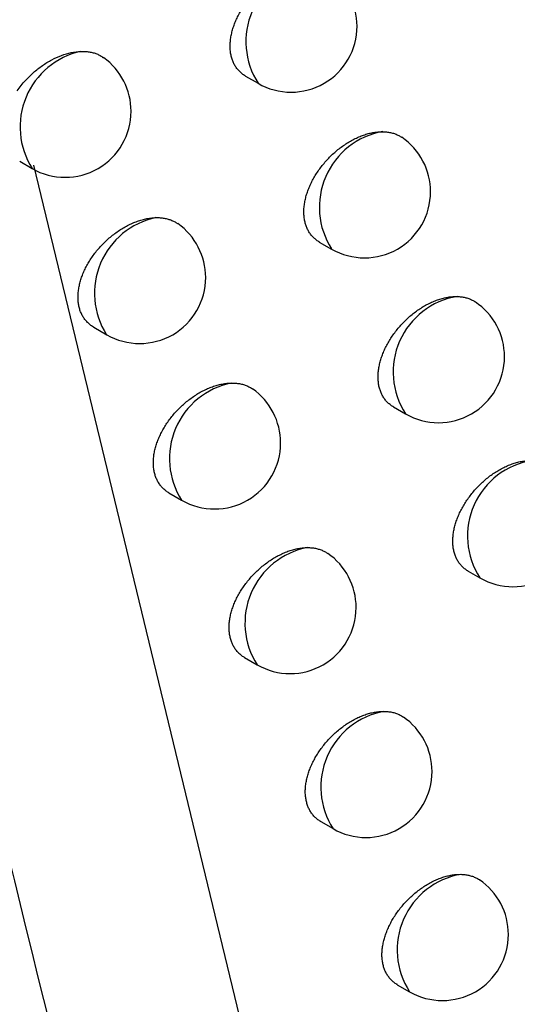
# Model space of a CAD drawing. Header units: millimetres. Extents: x -0.387 to 0.594, y -0.166 to 0.447.
# Tile 92 of 109: x 0.47151 to 0.47528, y 0.16321 to 0.17067. Entities that reach past the tile are written whole.
import ezdxf

# ---------------------------------------------------------------- set-up
doc = ezdxf.new("R2010")
doc.units = ezdxf.units.MM
doc.layers.add('FORMAT', color=7, linetype='Continuous')

msp = doc.modelspace()

# ---------------------------------------------------------------- linework, layer by layer
at = {"layer": 'FORMAT', "color": 7, "linetype": 'Continuous', "lineweight": 25}
for p, q in [((0.473224, 0.170241), (0.473318, 0.170187)), ((0.471512, 0.169597), (0.471606, 0.169542)), ((0.471617, 0.169566), (0.473404, 0.162174)), ((0.473782, 0.168985), (0.473875, 0.168932)), ((0.472073, 0.168339), (0.472171, 0.168283)), ((0.474344, 0.167736), (0.474435, 0.167683)), ((0.472643, 0.167085), (0.472739, 0.16703)), ((0.474909, 0.166493), (0.474999, 0.166441)), ((0.473216, 0.165837), (0.473311, 0.165783)), ((0.473793, 0.164596), (0.473886, 0.164542)), ((0.474373, 0.16336), (0.474465, 0.163307))]:
    msp.add_line(p, q, dxfattribs=at)
for centre, radius, start, end in [((0.473809, 0.170502), 0.0005829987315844, 100.659289, 212.717069), ((0.473568, 0.17062), 0.0005, 0, 55.395583), ((0.473568, 0.17062), 0.0005, 240.0017, 0), ((0.472101, 0.169856), 0.0005862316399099, 102.373848, 212.346703), ((0.471856, 0.169975), 0.0005, 0, 54.358104), ((0.471856, 0.169975), 0.0005, 240.0017, 0), ((0.474364, 0.169248), 0.0005818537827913, 100.091948, 212.849406), ((0.474125, 0.169365), 0.0005, 0, 55.680787), ((0.474125, 0.169365), 0.0005, 240.0017, 0), ((0.472664, 0.168597), 0.0005853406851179, 101.911714, 212.450412), ((0.472421, 0.168716), 0.0005, 0, 54.680931), ((0.472421, 0.168716), 0.0005, 240.0017, 0), ((0.474922, 0.168), 0.0005806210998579, 99.490692, 212.991913), ((0.474685, 0.168116), 0.0005, 0, 56.114492), ((0.474685, 0.168116), 0.0005, 240.0017, 0), ((0.473231, 0.167344), 0.0005843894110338, 101.423854, 212.560955), ((0.472989, 0.167463), 0.0005, 0, 54.991659), ((0.472989, 0.167463), 0.0005, 240.0017, 0), ((0.475484, 0.166758), 0.0005792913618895, 98.85277, 213.145793), ((0.475249, 0.166874), 0.0005, 240.0017, 0), ((0.473802, 0.166098), 0.0005833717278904, 100.908482, 212.67906), ((0.473561, 0.166216), 0.0005, 0, 55.290035), ((0.473561, 0.166216), 0.0005, 240.0017, 0), ((0.474376, 0.164857), 0.0005822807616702, 100.363427, 212.805556), ((0.474136, 0.164975), 0.0005, 0, 55.575723), ((0.474136, 0.164975), 0.0005, 240.0017, 0), ((0.474953, 0.163623), 0.0005811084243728, 99.786067, 212.941429), ((0.474715, 0.16374), 0.0005, 0, 55.84826), ((0.474715, 0.16374), 0.0005, 240.0017, 0)]:
    msp.add_arc(centre, radius, start, end, dxfattribs=at)
for points, knots in [([(0.4667984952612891, 0.1895504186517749), (0.4668702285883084, 0.1889966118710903), (0.4672674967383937, 0.1859295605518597), (0.4683323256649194, 0.1789053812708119), (0.4699421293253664, 0.1705778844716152), (0.4715314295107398, 0.163840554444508), (0.4725093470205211, 0.160021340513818), (0.4730284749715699, 0.1581272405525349), (0.4732880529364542, 0.1571801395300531)], [0, 0, 0, 0, 0.0497903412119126, 0.275745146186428, 0.6375461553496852, 0.8187324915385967, 0.9093613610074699, 1, 1, 1, 1]), ([(0.4732240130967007, 0.1702411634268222), (0.4732227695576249, 0.1702417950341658), (0.4732130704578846, 0.1702467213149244), (0.4731969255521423, 0.1702587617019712), (0.4731757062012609, 0.1702773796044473), (0.4731569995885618, 0.1702991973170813), (0.4731411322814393, 0.1703232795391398), (0.4731282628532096, 0.1703493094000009), (0.473118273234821, 0.1703770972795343), (0.4731110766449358, 0.1704070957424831), (0.4731069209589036, 0.1704385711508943), (0.4731057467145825, 0.1704710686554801), (0.4731074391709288, 0.1705044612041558), (0.4731120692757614, 0.1705391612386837), (0.4731196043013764, 0.1705744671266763), (0.4731298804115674, 0.1706099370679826), (0.4731428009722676, 0.1706454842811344), (0.4731585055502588, 0.1706813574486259), (0.4731767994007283, 0.1707169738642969), (0.47319743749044, 0.1707519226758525), (0.4732203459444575, 0.1707861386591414), (0.4732456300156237, 0.1708196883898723), (0.4732729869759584, 0.1708520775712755), (0.4733020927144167, 0.1708829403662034), (0.473332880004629, 0.1709122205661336), (0.4733653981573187, 0.1709398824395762), (0.4733991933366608, 0.1709654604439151), (0.4734338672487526, 0.1709886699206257), (0.4734693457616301, 0.1710094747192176), (0.4735056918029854, 0.1710278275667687), (0.4735422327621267, 0.1710433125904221), (0.4735785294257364, 0.1710557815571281), (0.473614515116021, 0.1710652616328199), (0.4736503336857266, 0.1710716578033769), (0.4736790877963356, 0.171074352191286), (0.4736956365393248, 0.1710745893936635), (0.473700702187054, 0.1710746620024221)], [0, 0, 0, 0, 0.004454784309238, 0.0347455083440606, 0.0652529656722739, 0.0964507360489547, 0.1278897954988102, 0.1575813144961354, 0.187483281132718, 0.2180517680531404, 0.2488515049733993, 0.2781919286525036, 0.3077363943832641, 0.3379223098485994, 0.3683287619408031, 0.3977162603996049, 0.4273042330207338, 0.4575188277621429, 0.4879474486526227, 0.5177501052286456, 0.5477538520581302, 0.5783850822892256, 0.609230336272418, 0.639634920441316, 0.67024499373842, 0.7014981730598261, 0.7329716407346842, 0.7639034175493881, 0.7950470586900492, 0.8268579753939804, 0.8588993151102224, 0.8900449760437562, 0.9214081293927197, 0.9534610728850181, 0.9857542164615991, 0.9999999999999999, 0.9999999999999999, 0.9999999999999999, 0.9999999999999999]), ([(0.4714925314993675, 0.1701296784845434), (0.4715023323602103, 0.1701432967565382), (0.4715220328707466, 0.1701706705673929), (0.4715626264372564, 0.1702179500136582), (0.471615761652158, 0.1702702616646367), (0.4716829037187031, 0.1703228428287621), (0.4717548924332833, 0.1703668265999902), (0.4718287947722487, 0.1704000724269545), (0.4719033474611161, 0.1704218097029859), (0.4719515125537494, 0.1704278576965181), (0.4719751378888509, 0.1704286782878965), (0.4719751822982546, 0.1704286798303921)], [0, 0, 0, 0, 0.0812829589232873, 0.1633852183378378, 0.2985173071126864, 0.4374097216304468, 0.5753744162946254, 0.7172657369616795, 0.8564548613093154, 0.999730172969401, 1, 1, 1, 1]), ([(0.4719751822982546, 0.1704286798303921), (0.4719859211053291, 0.1704287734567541), (0.4720074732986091, 0.1704289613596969), (0.4720385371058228, 0.1704254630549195), (0.4720685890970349, 0.1704191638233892), (0.4720966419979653, 0.1704095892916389), (0.4721234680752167, 0.1703978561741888), (0.472138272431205, 0.1703862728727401), (0.4721458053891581, 0.1703803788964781)], [0, 0, 0, 0, 0.1637149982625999, 0.3285669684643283, 0.4970046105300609, 0.6666811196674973, 0.830396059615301, 1, 1, 1, 1]), ([(0.4737822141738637, 0.1689856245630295), (0.4737809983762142, 0.1689862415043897), (0.4737713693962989, 0.168991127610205), (0.4737553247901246, 0.1690031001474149), (0.4737342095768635, 0.1690216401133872), (0.4737155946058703, 0.1690433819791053), (0.4736997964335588, 0.169067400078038), (0.4736869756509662, 0.1690933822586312), (0.4736770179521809, 0.1691211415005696), (0.4736698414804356, 0.169151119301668), (0.473665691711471, 0.1691825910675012), (0.4736645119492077, 0.1692151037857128), (0.4736661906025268, 0.1692485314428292), (0.4736707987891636, 0.1692832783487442), (0.4736783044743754, 0.1693186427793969), (0.4736885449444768, 0.1693541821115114), (0.473701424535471, 0.169389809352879), (0.473717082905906, 0.1694257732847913), (0.4737353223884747, 0.169461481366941), (0.4737558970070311, 0.1694965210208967), (0.4737787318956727, 0.1695308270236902), (0.4738039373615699, 0.1695644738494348), (0.4738312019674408, 0.1695969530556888), (0.4738601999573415, 0.1696278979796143), (0.4738908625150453, 0.1696572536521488), (0.4739232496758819, 0.1696849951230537), (0.4739568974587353, 0.1697106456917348), (0.4739914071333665, 0.1697339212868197), (0.4740267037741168, 0.1697547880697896), (0.4740628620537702, 0.1697732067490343), (0.4740992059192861, 0.1697887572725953), (0.4741352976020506, 0.1698012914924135), (0.4741710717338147, 0.1698108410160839), (0.4742066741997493, 0.1698173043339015), (0.4742369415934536, 0.1698202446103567), (0.4742549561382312, 0.1698203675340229), (0.4742615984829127, 0.1698204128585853)], [0, 0, 0, 0, 0.0043554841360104, 0.0344949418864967, 0.0648496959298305, 0.0958897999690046, 0.1271692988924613, 0.1567453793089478, 0.1865308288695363, 0.2169791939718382, 0.2476574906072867, 0.2769054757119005, 0.3063568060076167, 0.3364474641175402, 0.366757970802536, 0.3960540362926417, 0.4255501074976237, 0.455671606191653, 0.4860068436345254, 0.5156976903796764, 0.5455891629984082, 0.5761070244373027, 0.6068386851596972, 0.6370980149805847, 0.6675621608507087, 0.6986676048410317, 0.7299928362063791, 0.7607465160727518, 0.7917110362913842, 0.8233397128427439, 0.855197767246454, 0.8861481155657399, 0.9173145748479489, 0.949166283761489, 0.9812565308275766, 1, 1, 1, 1]), ([(0.4742615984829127, 0.1698204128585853), (0.4742719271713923, 0.1698200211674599), (0.4742926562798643, 0.1698192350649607), (0.4743223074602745, 0.1698142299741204), (0.4743508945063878, 0.1698064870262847), (0.4743771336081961, 0.1697951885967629), (0.4743961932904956, 0.169786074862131), (0.4744045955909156, 0.1697787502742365), (0.4744061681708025, 0.1697773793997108)], [0, 0, 0, 0, 0.1885916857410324, 0.3784931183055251, 0.5725250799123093, 0.7679841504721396, 0.9565757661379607, 1, 1, 1, 1]), ([(0.4720729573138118, 0.1683395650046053), (0.4720716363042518, 0.1683402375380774), (0.4720617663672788, 0.1683452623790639), (0.4720453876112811, 0.1683574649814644), (0.4720239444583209, 0.1683762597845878), (0.4720050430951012, 0.1683982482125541), (0.4719890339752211, 0.1684224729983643), (0.4719760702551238, 0.1684486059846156), (0.4719660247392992, 0.1684764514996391), (0.4719587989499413, 0.1685064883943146), (0.4719546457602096, 0.1685379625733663), (0.4719534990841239, 0.1685704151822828), (0.4719552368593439, 0.1686037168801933), (0.4719599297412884, 0.1686382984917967), (0.4719675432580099, 0.168673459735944), (0.4719779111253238, 0.1687087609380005), (0.4719909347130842, 0.168744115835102), (0.4720067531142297, 0.1687797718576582), (0.4720251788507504, 0.1688151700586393), (0.4720459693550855, 0.1688499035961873), (0.4720690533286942, 0.1688839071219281), (0.4720945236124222, 0.1689172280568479), (0.4721220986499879, 0.1689494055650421), (0.4721514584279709, 0.1689800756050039), (0.4721825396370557, 0.1690091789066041), (0.4722153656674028, 0.1690366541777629), (0.4722495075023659, 0.1690620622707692), (0.472284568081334, 0.1690851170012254), (0.4723204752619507, 0.169105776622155), (0.4723572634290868, 0.169123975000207), (0.4723942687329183, 0.1691393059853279), (0.4724310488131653, 0.169151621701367), (0.4724675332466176, 0.1691609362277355), (0.4725038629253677, 0.1691671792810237), (0.4725291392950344, 0.1691693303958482), (0.4725422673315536, 0.1691697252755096), (0.4725436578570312, 0.1691697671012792)], [0, 0, 0, 0, 0.0047338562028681, 0.0353690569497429, 0.0662243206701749, 0.0977814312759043, 0.129584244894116, 0.1595342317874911, 0.1896971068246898, 0.2205346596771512, 0.2516064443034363, 0.2811523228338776, 0.3109037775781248, 0.3413013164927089, 0.3719208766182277, 0.4015136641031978, 0.4313079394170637, 0.4617313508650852, 0.4923693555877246, 0.522427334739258, 0.552687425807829, 0.5835773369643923, 0.6146817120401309, 0.6454224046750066, 0.6763701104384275, 0.7079649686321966, 0.739781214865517, 0.7711287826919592, 0.8026905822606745, 0.8349268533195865, 0.8673959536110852, 0.8989996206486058, 0.9308240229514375, 0.9633489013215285, 0.9961179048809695, 0.9999999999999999, 0.9999999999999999, 0.9999999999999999, 0.9999999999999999]), ([(0.4725436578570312, 0.1691697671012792), (0.4725543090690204, 0.1691697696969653), (0.4725756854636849, 0.169169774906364), (0.4726064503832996, 0.1691659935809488), (0.4726361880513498, 0.1691594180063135), (0.4726638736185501, 0.1691495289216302), (0.4726889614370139, 0.1691382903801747), (0.4727023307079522, 0.1691275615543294), (0.4727085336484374, 0.169122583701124)], [0, 0, 0, 0, 0.1684133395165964, 0.3379962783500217, 0.5112677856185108, 0.6858137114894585, 0.8542269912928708, 1, 1, 1, 1]), ([(0.4743440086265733, 0.1677362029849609), (0.4743428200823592, 0.1677368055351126), (0.4743332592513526, 0.1677416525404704), (0.4743173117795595, 0.1677535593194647), (0.474296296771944, 0.1677720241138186), (0.4742777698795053, 0.1677936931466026), (0.4742620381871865, 0.1678176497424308), (0.4742492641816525, 0.1678435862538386), (0.4742393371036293, 0.1678713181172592), (0.4742321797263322, 0.1679012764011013), (0.4742280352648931, 0.1679327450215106), (0.4742268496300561, 0.1679652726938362), (0.4742285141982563, 0.1679987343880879), (0.474233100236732, 0.1680335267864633), (0.4742405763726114, 0.1680689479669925), (0.4742507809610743, 0.1681045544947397), (0.4742636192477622, 0.1681402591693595), (0.4742792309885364, 0.1681763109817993), (0.4742974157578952, 0.1682121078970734), (0.4743179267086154, 0.1682472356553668), (0.4743406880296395, 0.1682816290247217), (0.4743658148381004, 0.1683153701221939), (0.4743929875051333, 0.168347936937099), (0.4744218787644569, 0.1683789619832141), (0.4744524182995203, 0.1684083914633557), (0.4744846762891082, 0.1684362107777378), (0.4745181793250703, 0.1684619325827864), (0.4745525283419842, 0.1684852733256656), (0.4745876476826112, 0.1685062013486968), (0.4746236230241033, 0.1685246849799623), (0.4746597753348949, 0.1685403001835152), (0.4746956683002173, 0.1685528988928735), (0.4747312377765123, 0.1685625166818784), (0.4747666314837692, 0.1685690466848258), (0.4747985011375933, 0.1685722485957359), (0.47481804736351, 0.1685722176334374), (0.4748263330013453, 0.1685722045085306)], [0, 0, 0, 0, 0.0042564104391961, 0.0342392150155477, 0.0644358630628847, 0.0953128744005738, 0.1264273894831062, 0.1558806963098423, 0.1855422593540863, 0.2158630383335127, 0.2464124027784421, 0.2755592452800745, 0.304908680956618, 0.3348951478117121, 0.3651007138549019, 0.3942963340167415, 0.4236914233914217, 0.4537105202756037, 0.4839429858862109, 0.5135137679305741, 0.5432846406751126, 0.5736805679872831, 0.6042899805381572, 0.634397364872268, 0.6647088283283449, 0.6956595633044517, 0.7268295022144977, 0.7574002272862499, 0.7881807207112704, 0.819622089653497, 0.851291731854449, 0.8820431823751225, 0.913009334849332, 0.9446561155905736, 0.9765397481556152, 1, 1, 1, 1]), ([(0.4748263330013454, 0.1685722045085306), (0.474836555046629, 0.1685716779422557), (0.4748570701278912, 0.1685706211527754), (0.4748863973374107, 0.1685652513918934), (0.4749144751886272, 0.1685569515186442), (0.4749405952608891, 0.1685458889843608), (0.4749561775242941, 0.1685361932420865), (0.4749637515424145, 0.1685314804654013)], [0, 0, 0, 0, 0.1979248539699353, 0.3972242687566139, 0.6008586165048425, 0.8059906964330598, 0.9999999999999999, 0.9999999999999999, 0.9999999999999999, 0.9999999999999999]), ([(0.4726429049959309, 0.1670854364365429), (0.4726416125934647, 0.1670860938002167), (0.4726318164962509, 0.1670910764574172), (0.4726155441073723, 0.1671032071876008), (0.4725942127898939, 0.1671219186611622), (0.4725754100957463, 0.1671438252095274), (0.4725594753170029, 0.1671679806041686), (0.4725465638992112, 0.1671940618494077), (0.4725365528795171, 0.1672218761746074), (0.472529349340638, 0.1672518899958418), (0.4725252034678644, 0.1672833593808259), (0.4725240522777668, 0.1673158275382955), (0.4725257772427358, 0.1673491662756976), (0.4725304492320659, 0.1673837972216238), (0.4725380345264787, 0.1674190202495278), (0.4725483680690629, 0.1674543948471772), (0.4725613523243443, 0.1674898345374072), (0.4725771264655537, 0.1675255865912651), (0.4725954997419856, 0.1675610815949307), (0.4726162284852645, 0.1675959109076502), (0.4726392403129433, 0.1676300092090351), (0.4726646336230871, 0.1676634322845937), (0.4726921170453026, 0.1676957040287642), (0.4727213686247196, 0.167726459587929), (0.4727523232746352, 0.1677556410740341), (0.4727850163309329, 0.1677831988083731), (0.4728190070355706, 0.1678086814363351), (0.4728538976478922, 0.1678318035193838), (0.4728896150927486, 0.1678525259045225), (0.4729262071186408, 0.1678707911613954), (0.4729630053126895, 0.1678861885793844), (0.4729995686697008, 0.1678985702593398), (0.4730358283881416, 0.16790795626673), (0.4730719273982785, 0.1679142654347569), (0.4730985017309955, 0.1679166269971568), (0.4731129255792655, 0.1679169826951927), (0.4731157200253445, 0.1679170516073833)], [0, 0, 0, 0, 0.0046351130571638, 0.0351330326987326, 0.0658496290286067, 0.0972632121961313, 0.1289206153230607, 0.1587732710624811, 0.1888378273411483, 0.2195737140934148, 0.2505425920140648, 0.2800170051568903, 0.3096964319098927, 0.3400202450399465, 0.3705655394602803, 0.4000885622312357, 0.4298127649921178, 0.4601654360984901, 0.4907326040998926, 0.520698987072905, 0.5508671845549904, 0.5816646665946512, 0.6126765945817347, 0.6432890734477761, 0.6741080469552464, 0.7055728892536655, 0.7372588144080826, 0.7684414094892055, 0.7998373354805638, 0.8319050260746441, 0.8642046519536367, 0.89562321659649, 0.9272612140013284, 0.9595953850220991, 0.9921720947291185, 1, 1, 1, 1]), ([(0.4731157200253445, 0.1679170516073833), (0.4731262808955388, 0.1679169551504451), (0.473147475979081, 0.1679167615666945), (0.4731779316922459, 0.1679126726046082), (0.4732073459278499, 0.1679057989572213), (0.4732346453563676, 0.1678955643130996), (0.4732579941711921, 0.167884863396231), (0.4732699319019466, 0.1678750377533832), (0.4732748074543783, 0.1678710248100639)], [0, 0, 0, 0, 0.173533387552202, 0.3482719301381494, 0.5268111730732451, 0.7066635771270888, 0.8801969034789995, 1, 1, 1, 1]), ([(0.474909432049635, 0.1664928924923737), (0.4749082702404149, 0.1664934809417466), (0.4748987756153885, 0.1664982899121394), (0.4748829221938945, 0.166510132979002), (0.4748620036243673, 0.1665285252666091), (0.4748435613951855, 0.1665501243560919), (0.4748278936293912, 0.1665740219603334), (0.4748151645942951, 0.1665999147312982), (0.4748052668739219, 0.1666276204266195), (0.4747981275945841, 0.1666575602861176), (0.474793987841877, 0.1666890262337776), (0.4747927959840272, 0.1667215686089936), (0.4747944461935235, 0.1667550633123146), (0.4747990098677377, 0.1667898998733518), (0.4748064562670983, 0.166825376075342), (0.4748166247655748, 0.1668610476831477), (0.4748294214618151, 0.1668968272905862), (0.4748449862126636, 0.1669329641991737), (0.4748631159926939, 0.166968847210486), (0.4748835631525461, 0.1670040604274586), (0.4749062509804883, 0.1670385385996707), (0.4749312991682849, 0.1670723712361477), (0.4749583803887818, 0.1671050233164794), (0.4749871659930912, 0.1671361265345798), (0.4750175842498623, 0.1671656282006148), (0.4750497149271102, 0.1671935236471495), (0.4750830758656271, 0.1672193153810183), (0.4751172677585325, 0.1672427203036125), (0.4751522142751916, 0.1672637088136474), (0.4751880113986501, 0.1672822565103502), (0.4752239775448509, 0.1672979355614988), (0.4752596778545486, 0.1673105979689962), (0.4752950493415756, 0.1673202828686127), (0.4753302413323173, 0.1673268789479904), (0.4753638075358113, 0.1673303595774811), (0.4753849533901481, 0.1673301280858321), (0.4753949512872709, 0.1673300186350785)], [0, 0, 0, 0, 0.0041577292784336, 0.0339781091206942, 0.06401085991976, 0.0947189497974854, 0.1256626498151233, 0.1549855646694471, 0.1845155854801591, 0.2147010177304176, 0.245113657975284, 0.2741504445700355, 0.3033890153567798, 0.3332621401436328, 0.363353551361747, 0.3924395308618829, 0.4217243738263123, 0.4516315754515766, 0.481751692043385, 0.5111939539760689, 0.5408356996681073, 0.5711009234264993, 0.6015792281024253, 0.6315277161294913, 0.6616794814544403, 0.6924682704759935, 0.7234755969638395, 0.7538581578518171, 0.7844493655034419, 0.8156980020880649, 0.8471737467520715, 0.8777222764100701, 0.9084840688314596, 0.9399217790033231, 0.9715946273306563, 0.9999999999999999, 0.9999999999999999, 0.9999999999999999, 0.9999999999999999]), ([(0.4732162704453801, 0.1658375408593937), (0.4732150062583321, 0.1658381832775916), (0.4732052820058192, 0.1658431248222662), (0.4731891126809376, 0.1658551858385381), (0.4731678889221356, 0.1658738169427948), (0.4731491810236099, 0.1658956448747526), (0.4731333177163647, 0.165919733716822), (0.4731204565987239, 0.1659457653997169), (0.4731104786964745, 0.1659735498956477), (0.4731032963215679, 0.1660035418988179), (0.4730991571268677, 0.1660350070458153), (0.4730980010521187, 0.1660674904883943), (0.4730997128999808, 0.1661008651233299), (0.4731043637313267, 0.1661355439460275), (0.473111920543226, 0.1661708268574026), (0.4731222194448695, 0.1662062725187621), (0.4731351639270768, 0.166241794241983), (0.4731508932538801, 0.1662776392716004), (0.4731692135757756, 0.1663132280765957), (0.4731898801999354, 0.1663481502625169), (0.4732128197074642, 0.1663823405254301), (0.4732381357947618, 0.1664158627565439), (0.4732655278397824, 0.1664482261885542), (0.4732946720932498, 0.1664790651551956), (0.4733255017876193, 0.1665083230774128), (0.4733580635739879, 0.1665359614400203), (0.4733919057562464, 0.1665615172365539), (0.473426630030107, 0.1665847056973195), (0.4734621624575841, 0.1666054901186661), (0.4734985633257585, 0.166623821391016), (0.4735351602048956, 0.1666392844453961), (0.4735715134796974, 0.1666517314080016), (0.4736075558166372, 0.1666611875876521), (0.4736434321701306, 0.166667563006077), (0.4736713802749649, 0.1666701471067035), (0.4736871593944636, 0.1666704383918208), (0.473691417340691, 0.1666705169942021)], [0, 0, 0, 0, 0.0045361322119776, 0.0348923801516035, 0.065465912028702, 0.0967315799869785, 0.128239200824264, 0.1579879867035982, 0.1879476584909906, 0.218575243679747, 0.2494345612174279, 0.2788294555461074, 0.3084287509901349, 0.33867057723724, 0.3691332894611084, 0.3985781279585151, 0.4282237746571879, 0.4584970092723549, 0.4889845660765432, 0.5188517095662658, 0.5489203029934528, 0.5796174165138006, 0.6105288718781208, 0.6410071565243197, 0.671691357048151, 0.7030199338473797, 0.7345692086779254, 0.7655828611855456, 0.7968089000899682, 0.8287038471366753, 0.8608297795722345, 0.8920607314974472, 0.9235097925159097, 0.9556506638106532, 0.9880324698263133, 1, 1, 1, 1]), ([(0.473691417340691, 0.1666705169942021), (0.4737018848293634, 0.1666703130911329), (0.4737228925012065, 0.1666699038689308), (0.4737530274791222, 0.1666654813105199), (0.4737821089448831, 0.1666582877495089), (0.4738089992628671, 0.1666476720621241), (0.473830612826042, 0.1666375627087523), (0.4738411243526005, 0.1666286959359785), (0.4738446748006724, 0.1666257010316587)], [0, 0, 0, 0, 0.1791393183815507, 0.3595227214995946, 0.5438295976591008, 0.7294920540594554, 0.9086313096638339, 1, 1, 1, 1]), ([(0.4737930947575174, 0.1645958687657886), (0.473791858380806, 0.1645964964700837), (0.473782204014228, 0.1646013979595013), (0.4737661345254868, 0.164613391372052), (0.4737450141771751, 0.1646319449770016), (0.4737263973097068, 0.164653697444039), (0.4737106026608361, 0.1646777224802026), (0.4736977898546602, 0.1647037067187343), (0.473687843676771, 0.1647314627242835), (0.4736806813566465, 0.164761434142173), (0.4736765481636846, 0.1647928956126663), (0.4736753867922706, 0.1648253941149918), (0.4736770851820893, 0.1648588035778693), (0.4736817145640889, 0.164893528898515), (0.4736892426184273, 0.1649288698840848), (0.4736995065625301, 0.1649643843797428), (0.473712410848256, 0.1649999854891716), (0.4737280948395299, 0.1650359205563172), (0.4737463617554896, 0.1650716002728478), (0.4737669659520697, 0.1651066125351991), (0.473789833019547, 0.1651408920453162), (0.4738150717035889, 0.1651745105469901), (0.4738423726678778, 0.1652069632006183), (0.4738714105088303, 0.165237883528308), (0.4739021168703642, 0.1652672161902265), (0.4739345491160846, 0.1652949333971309), (0.473968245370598, 0.1653205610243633), (0.4740028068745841, 0.1653438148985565), (0.4740381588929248, 0.1653646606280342), (0.4740743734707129, 0.1653830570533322), (0.474110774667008, 0.1653985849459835), (0.4741469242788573, 0.1654110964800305), (0.474182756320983, 0.1654206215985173), (0.4742184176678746, 0.1654270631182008), (0.4742478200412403, 0.1654298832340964), (0.4742650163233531, 0.1654300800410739), (0.4742708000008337, 0.1654301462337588)], [0, 0, 0, 0, 0.0044370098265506, 0.034646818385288, 0.0650725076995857, 0.0961854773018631, 0.1275385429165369, 0.1571766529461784, 0.1870246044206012, 0.2175369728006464, 0.2482797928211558, 0.2775869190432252, 0.3070977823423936, 0.3372491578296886, 0.3676207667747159, 0.3969788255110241, 0.4265372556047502, 0.4567221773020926, 0.4871211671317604, 0.5168812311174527, 0.5468423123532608, 0.5774309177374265, 0.6082336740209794, 0.6385715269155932, 0.6691146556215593, 0.7003004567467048, 0.731706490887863, 0.762546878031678, 0.7935986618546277, 0.8253163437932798, 0.8572640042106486, 0.8883043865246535, 0.9195615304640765, 0.9515060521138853, 0.98368988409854, 1, 1, 1, 1]), ([(0.4742708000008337, 0.1654301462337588), (0.4742811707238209, 0.1654298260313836), (0.474301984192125, 0.1654291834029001), (0.4743317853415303, 0.1654243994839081), (0.4743605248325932, 0.1654168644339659), (0.4743869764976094, 0.1654058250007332), (0.4744068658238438, 0.1653963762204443), (0.4744159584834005, 0.1653885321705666), (0.4744181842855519, 0.1653866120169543)], [0, 0, 0, 0, 0.1853107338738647, 0.371908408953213, 0.5625647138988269, 0.7546232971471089, 0.9399339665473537, 1, 1, 1, 1]), ([(0.4743734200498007, 0.1633604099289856), (0.4743722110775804, 0.163361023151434), (0.4743626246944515, 0.1633658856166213), (0.4743466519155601, 0.1633778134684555), (0.4743256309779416, 0.1633962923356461), (0.4743071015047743, 0.1634179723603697), (0.4742913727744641, 0.1634419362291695), (0.4742786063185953, 0.1634678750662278), (0.4742686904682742, 0.1634956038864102), (0.4742615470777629, 0.1635255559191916), (0.4742574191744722, 0.1635570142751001), (0.4742562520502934, 0.1635895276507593), (0.4742579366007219, 0.1636229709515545), (0.4742625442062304, 0.1636577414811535), (0.4742700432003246, 0.1636931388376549), (0.4742802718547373, 0.163728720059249), (0.4742931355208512, 0.1637643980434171), (0.474308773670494, 0.1638004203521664), (0.4743269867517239, 0.1638361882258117), (0.4743475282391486, 0.1638712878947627), (0.4743703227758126, 0.1639056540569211), (0.4743954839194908, 0.1639393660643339), (0.4744226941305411, 0.1639719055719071), (0.4744516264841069, 0.1640029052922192), (0.4744822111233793, 0.1640323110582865), (0.4745145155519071, 0.1640601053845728), (0.4745480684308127, 0.1640858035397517), (0.4745824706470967, 0.1641091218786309), (0.4746176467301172, 0.1641300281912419), (0.4746536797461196, 0.1641484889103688), (0.47468989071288, 0.1641640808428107), (0.4747258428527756, 0.1641766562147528), (0.4747614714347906, 0.1641862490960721), (0.474796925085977, 0.1641927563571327), (0.4748278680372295, 0.164195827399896), (0.4748465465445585, 0.1641958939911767), (0.4748539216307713, 0.1641959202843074)], [0, 0, 0, 0, 0.0043377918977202, 0.034395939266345, 0.0646685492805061, 0.0956235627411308, 0.1268168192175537, 0.1563371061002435, 0.1860661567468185, 0.2164560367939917, 0.247075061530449, 0.2762859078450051, 0.3056997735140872, 0.3357519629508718, 0.3660236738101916, 0.3952861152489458, 0.4247484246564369, 0.4548359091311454, 0.4851371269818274, 0.5147820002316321, 0.5446273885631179, 0.5750990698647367, 0.6057846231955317, 0.6359754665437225, 0.6663708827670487, 0.697407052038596, 0.728662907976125, 0.7593252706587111, 0.7901979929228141, 0.8217334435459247, 0.8534978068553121, 0.8843441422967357, 0.9154058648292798, 0.9471504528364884, 0.9791327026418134, 1, 1, 1, 1]), ([(0.4748539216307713, 0.1641959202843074), (0.474864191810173, 0.1641954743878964), (0.4748848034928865, 0.1641945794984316), (0.4749142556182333, 0.1641894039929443), (0.4749426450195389, 0.1641815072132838), (0.4749686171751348, 0.1641699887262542), (0.4749868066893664, 0.1641612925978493), (0.4749944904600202, 0.1641545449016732), (0.4749953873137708, 0.1641537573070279)], [0, 0, 0, 0, 0.1921469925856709, 0.3856283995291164, 0.5833181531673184, 0.7824619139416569, 0.9746088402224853, 1, 1, 1, 1])]:
    msp.add_open_spline(points, degree=3, knots=knots, dxfattribs=at)

doc.saveas('drawing.dxf')
